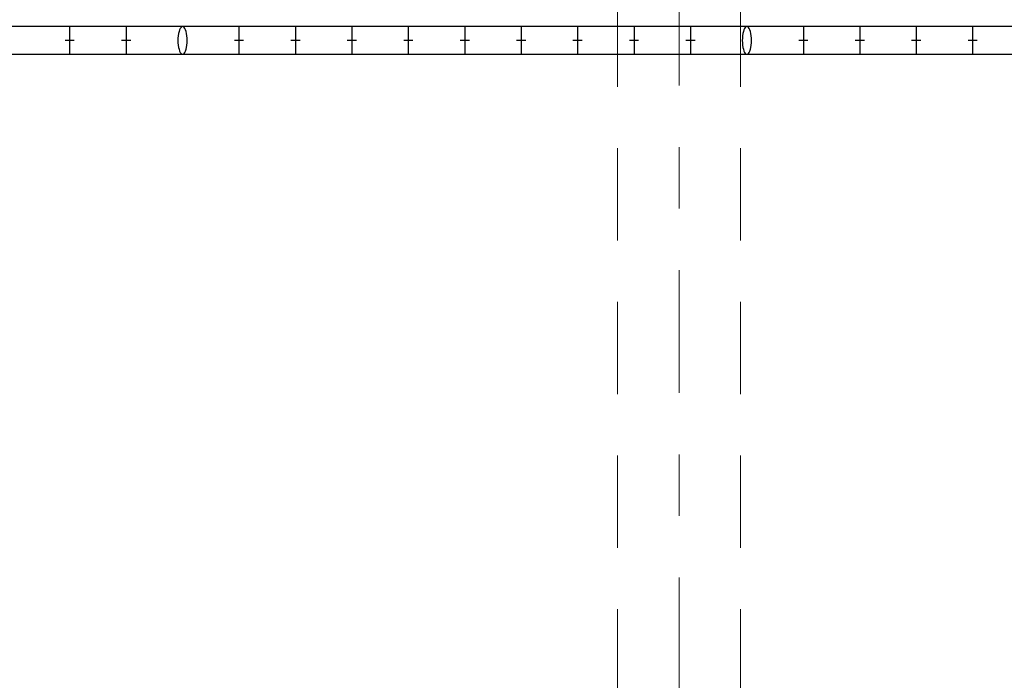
# Model space of a CAD drawing. Header units: metres. Extents: x -167 to 233, y -155 to 122.
# Tile 44 of 176: x 41.68 to 43.28, y 32.42 to 33.5. Entities that reach past the tile are written whole.
import ezdxf
from ezdxf.enums import TextEntityAlignment as Align

# ---------------------------------------------------------------- set-up
doc = ezdxf.new("R2010")
doc.units = ezdxf.units.M
doc.header["$MEASUREMENT"] = 0
doc.linetypes.add('Raster', pattern=[0.4, 0.2, -0.1, 0, -0.1])
doc.linetypes.add('Untersicht', pattern=[0.2, 0.15, -0.05])
for name, color, linetype in [('10 Wand außen', 7, 'Continuous'), ('20 Träger', 7, 'Continuous'), ('40 Absturzsicherung', 7, 'Continuous'), ('90 Achsraster', 7, 'Continuous')]:
    doc.layers.add(name, color=color, linetype=linetype)
doc.styles.add('ERSTELLTER_STIL_2', font='arial.ttf')

# ---------------------------------------------------------------- blocks, each defined once
blk = doc.blocks.new('Zargentür 1-Fl 27')
at = {"layer": '10 Wand außen', "color": 7, "linetype": 'Continuous', "lineweight": 18}
for p, q in [((0.495, 0.01), (0.495, 1)), ((-0.495, 0.01), (-0.515, 0.01)), ((-0.515, 0.01), (-0.515, 0)), ((-0.495, -0.02), (-0.495, 0.01)), ((0.495, -0.02), (0.495, 0.01)), ((0.495, 0.01), (0.515, 0.01)), ((0.515, 0.01), (0.515, 0)), ((-0.515, 0), (-0.505, 0)), ((-0.505, 0), (-0.505, -0.175)), ((0.515, 0), (0.505, 0)), ((0.505, 0), (0.505, -0.175)), ((-0.465, -0.02), (-0.495, -0.02)), ((-0.465, -0.185), (-0.465, -0.02)), ((0.465, -0.185), (0.465, -0.02)), ((0.465, -0.02), (0.495, -0.02)), ((-0.505, -0.175), (-0.515, -0.175)), ((-0.515, -0.175), (-0.515, -0.185)), ((0.505, -0.175), (0.515, -0.175)), ((0.515, -0.175), (0.515, -0.185)), ((-0.515, -0.185), (-0.465, -0.185)), ((0.515, -0.185), (0.465, -0.185))]:
    blk.add_line(p, q, dxfattribs=at)
at = {"layer": '10 Wand außen', "color": 7, "linetype": 'Continuous', "lineweight": 13}
for p, q in [((-0.505, 0), (-0.505, -0.0125)), ((-0.505, 0), (-0.505, -0.0125)), ((0.505, 0), (0.505, -0.0125)), ((0.505, 0), (0.505, -0.0125)), ((-0.505, -0.0125), (-0.505, -0.025)), ((-0.505, -0.0125), (-0.505, -0.025)), ((0.505, -0.0125), (0.505, -0.025)), ((0.505, -0.0125), (0.505, -0.025)), ((-0.505, -0.025), (-0.505, -0.15)), ((-0.505, -0.025), (-0.505, -0.15)), ((0.505, -0.025), (0.505, -0.15)), ((0.505, -0.025), (0.505, -0.15)), ((-0.505, -0.15), (-0.505, -0.1625)), ((-0.505, -0.15), (-0.505, -0.1625)), ((0.505, -0.15), (0.505, -0.1625)), ((0.505, -0.15), (0.505, -0.1625)), ((-0.505, -0.1625), (-0.505, -0.175)), ((-0.505, -0.1625), (-0.505, -0.175)), ((0.505, -0.1625), (0.505, -0.175)), ((0.505, -0.1625), (0.505, -0.175))]:
    blk.add_line(p, q, dxfattribs=at)
blk.add_arc((0.495, 0.01), 0.99, 90, 180, dxfattribs=at)
blk = doc.blocks.new('Standard-Rastermarker_137')
at = {"layer": '90 Achsraster', "color": 14, "linetype": 'Raster', "lineweight": 18, "true_color": 0xa80000}
blk.add_line((1, 0), (24.7309, 0), dxfattribs=at)
at = {"layer": '90 Achsraster', "color": 14, "lineweight": 18, "true_color": 0xa80000, "style": 'ERSTELLTER_STIL_2'}
for tag, p in [('AC_MarkerText_1_0', (-0.5686, -0.0686)), ('AC_MarkerText_1_1', (25.8623, -0.0686))]:
    blk.add_attdef(tag, text='', height=0.3, rotation=90, dxfattribs=at).set_placement(p, align=Align.TOP_CENTER)

msp = doc.modelspace()

# ---------------------------------------------------------------- linework, layer by layer
at = {"layer": '20 Träger', "color": 7, "linetype": 'Untersicht', "lineweight": 18}
for p, q in [((42.6511, 27.6397), (42.6511, 44.5397)), ((42.8511, 27.6397), (42.8511, 44.5397))]:
    msp.add_line(p, q, dxfattribs=at)
at = {"layer": '40 Absturzsicherung', "color": 250, "linetype": 'Continuous', "lineweight": 25, "true_color": 0x191919}
for p, q in [((44.6973, 33.4877), (38.2723, 33.4877)), ((41.7601, 33.4877), (41.7601, 33.4427)), ((41.8519, 33.4877), (41.8519, 33.4427)), ((42.0355, 33.4877), (42.0355, 33.4427)), ((42.1273, 33.4877), (42.1273, 33.4427)), ((42.2191, 33.4877), (42.2191, 33.4427)), ((42.3109, 33.4877), (42.3109, 33.4427)), ((42.4027, 33.4877), (42.4027, 33.4427)), ((42.4944, 33.4877), (42.4944, 33.4427)), ((42.5862, 33.4877), (42.5862, 33.4427)), ((42.678, 33.4877), (42.678, 33.4427)), ((42.7698, 33.4877), (42.7698, 33.4427)), ((42.9534, 33.4877), (42.9534, 33.4427)), ((43.0452, 33.4877), (43.0452, 33.4427)), ((43.1369, 33.4877), (43.1369, 33.4427)), ((43.2287, 33.4877), (43.2287, 33.4427)), ((41.7676, 33.4652), (41.7526, 33.4652)), ((41.8594, 33.4652), (41.8444, 33.4652)), ((42.043, 33.4652), (42.028, 33.4652)), ((42.1348, 33.4652), (42.1198, 33.4652)), ((42.2266, 33.4652), (42.2116, 33.4652)), ((42.3184, 33.4652), (42.3034, 33.4652)), ((42.4102, 33.4652), (42.3952, 33.4652)), ((42.5019, 33.4652), (42.4869, 33.4652)), ((42.5937, 33.4652), (42.5787, 33.4652)), ((42.6855, 33.4652), (42.6705, 33.4652)), ((42.7773, 33.4652), (42.7623, 33.4652)), ((42.9609, 33.4652), (42.9459, 33.4652)), ((43.0527, 33.4652), (43.0377, 33.4652)), ((43.1444, 33.4652), (43.1294, 33.4652)), ((43.2362, 33.4652), (43.2212, 33.4652)), ((38.2723, 33.4427), (44.6973, 33.4427))]:
    msp.add_line(p, q, dxfattribs=at)
at = {"layer": '40 Absturzsicherung', "color": 250, "linetype": 'Continuous', "lineweight": 25, "true_color": 0x191919, "flags": 128}
for points in [[(41.9437, 33.4427), (41.945, 33.443), (41.9463, 33.444), (41.9475, 33.4457), (41.9485, 33.4479), (41.9495, 33.4507), (41.9502, 33.4539), (41.9508, 33.4575), (41.9511, 33.4613), (41.9512, 33.4652), (41.9511, 33.4691), (41.9508, 33.4729), (41.9502, 33.4764), (41.9495, 33.4796), (41.9485, 33.4824), (41.9475, 33.4847), (41.9463, 33.4863), (41.945, 33.4873), (41.9437, 33.4877), (41.9424, 33.4873), (41.9412, 33.4863), (41.94, 33.4847), (41.9389, 33.4824), (41.938, 33.4796), (41.9372, 33.4764), (41.9367, 33.4729), (41.9363, 33.4691), (41.9362, 33.4652), (41.9363, 33.4613), (41.9367, 33.4575), (41.9372, 33.4539), (41.938, 33.4507), (41.9389, 33.4479), (41.94, 33.4457), (41.9412, 33.444), (41.9424, 33.443)], [(42.8616, 33.4427), (42.8629, 33.443), (42.8641, 33.444), (42.8653, 33.4457), (42.8664, 33.4479), (42.8673, 33.4507), (42.8681, 33.4539), (42.8686, 33.4575), (42.869, 33.4613), (42.8691, 33.4652), (42.869, 33.4691), (42.8686, 33.4729), (42.8681, 33.4764), (42.8673, 33.4796), (42.8664, 33.4824), (42.8653, 33.4847), (42.8641, 33.4863), (42.8629, 33.4873), (42.8616, 33.4877), (42.8603, 33.4873), (42.859, 33.4863), (42.8578, 33.4847), (42.8568, 33.4824), (42.8558, 33.4796), (42.8551, 33.4764), (42.8545, 33.4729), (42.8542, 33.4691), (42.8541, 33.4652), (42.8542, 33.4613), (42.8545, 33.4575), (42.8551, 33.4539), (42.8558, 33.4507), (42.8568, 33.4479), (42.8578, 33.4457), (42.859, 33.444), (42.8603, 33.443)]]:
    msp.add_lwpolyline(points, close=True, dxfattribs=at)

# ---------------------------------------------------------------- block references
at = {"layer": '10 Wand außen', "color": 7, "linetype": 'Continuous', "lineweight": 18, "xscale": -1}
msp.add_blockref('Zargentür 1-Fl 27', (41.2162, 31.9352), dxfattribs=at)
at = {"layer": '90 Achsraster', "color": 7, "linetype": 'Continuous', "lineweight": 18, "rotation": 270}
msp.add_blockref('Standard-Rastermarker_137', (42.7515, 47.5916), dxfattribs=at)

doc.saveas('drawing.dxf')
